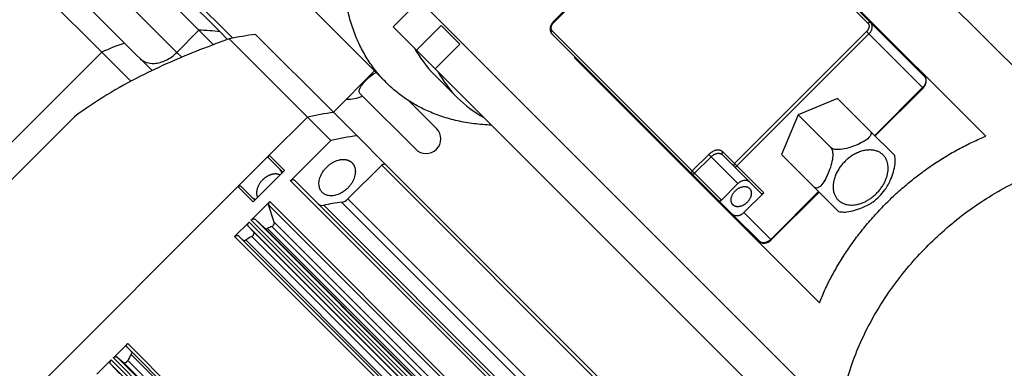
# Model space of a CAD drawing. Extents: x 25137 to 26822, y -9043 to -7855.
# Tile 12 of 21: x 26287 to 26393, y -8088 to -8051. Entities that reach past the tile are written whole.
import ezdxf

# ---------------------------------------------------------------- set-up
doc = ezdxf.new("R2010")
doc.units = 0
doc.header["$LTSCALE"] = 25.4
doc.layers.get('0').update_dxf_attribs({"linetype": 'CONTINUOUS'})

msp = doc.modelspace()

# ---------------------------------------------------------------- linework, layer by layer
for p, q in [((26358.3886373, -8020.3929499), (26400.6386373, -8062.6429499)), ((26363.0335598, -8035.9980275), (26378.0335598, -8050.9980275)), ((26378.3353365, -8050.9462508), (26363.3353365, -8035.9462508)), ((26309.9838291, -8052.5983148), (26294.2085508, -8036.8230364)), ((26344.312997, -8050.8650368), (26358.4551326, -8036.7229012)), ((26344.3647737, -8050.9168135), (26358.5069093, -8036.7746779)), ((26390.6697858, -8063.1118014), (26364.4197858, -8036.8618014)), ((26306.3490488, -8051.7550384), (26296.3490488, -8041.7550384)), ((26308.6049974, -8051.9265898), (26298.6049974, -8041.9265898)), ((26288.3838236, -8043.121655), (26298.3838236, -8053.121655)), ((26285.9303762, -8044.101211), (26295.9303762, -8054.101211)), ((26303.9812249, -8054.1228623), (26293.9812249, -8044.1228623)), ((26327.1509389, -8051.3806483), (26329.9793661, -8048.5522211)), ((26372.4793661, -8091.0522211), (26329.9793661, -8048.5522211)), ((26326.4171817, -8057.3644055), (26318.7921817, -8049.7394055)), ((26303.9812249, -8054.1228623), (26306.3490488, -8051.7550384)), ((26307.8960056, -8053.3019952), (26306.3490488, -8051.7550384)), ((26329.6509389, -8053.8806483), (26327.1509389, -8051.3806483)), ((26329.6509389, -8053.8806483), (26332.3025894, -8051.2289978)), ((26334.3025894, -8053.2289978), (26332.3025894, -8051.2289978)), ((26359.2094436, -8066.8221436), (26344.2094436, -8051.8221436)), ((26344.3647737, -8050.9168135), (26344.312997, -8050.8650368)), ((26384.0853365, -8056.6962508), (26378.3353365, -8050.9462508)), ((26309.4219793, -8052.7435718), (26308.6049974, -8051.9265898)), ((26317.977289, -8061.0542982), (26309.602289, -8052.6792982)), ((26312.4112911, -8052.1973496), (26320.7862911, -8060.5723496)), ((26344.1576669, -8052.1239203), (26359.1576669, -8067.1239203)), ((26377.8782297, -8051.9033575), (26363.736094, -8066.0454932)), ((26363.986094, -8066.2954932), (26378.1282297, -8052.1533575)), ((26377.8782297, -8051.9033575), (26378.1282297, -8052.1533575)), ((26378.1282297, -8052.1533575), (26383.8782297, -8057.9033575)), ((26301.3291227, -8056.0669541), (26298.3838236, -8053.121655)), ((26329.6509389, -8053.8806483), (26331.6509389, -8055.8806483)), ((26331.6509389, -8055.8806483), (26334.3025894, -8053.2289978)), ((26278.9598134, -8071.0717738), (26295.9303762, -8054.101211)), ((26299.0457941, -8057.2166289), (26295.9303762, -8054.101211)), ((26304.5046525, -8054.6462898), (26303.9812249, -8054.1228623)), ((26346.6576669, -8054.6239203), (26346.5732175, -8054.7083697)), ((26346.5732175, -8054.7083697), (26372.8232175, -8080.9583697)), ((26366.6509389, -8090.8806483), (26331.6509389, -8055.8806483)), ((26320.7477643, -8060.5338229), (26325.1671817, -8056.1144055)), ((26334.0473855, -8058.9842017), (26331.5473855, -8056.4842017)), ((26383.8782297, -8057.9033575), (26378.7517055, -8063.0298817)), ((26378.8034822, -8063.0816584), (26383.9300064, -8057.9551342)), ((26383.8782297, -8057.9033575), (26383.9300064, -8057.9551342)), ((26323.6304351, -8058.5728122), (26329.5688321, -8064.5112092)), ((26374.7748362, -8059.0530124), (26370.542763, -8060.8313469)), ((26378.2748362, -8062.5530124), (26374.7748362, -8059.0530124)), ((26331.7962186, -8062.2838229), (26328.8023264, -8059.2899307)), ((26285.8919272, -8068.13966), (26292.9982624, -8061.0333248)), ((26313.8775217, -8065.1540655), (26317.977289, -8061.0542982)), ((26320.477289, -8063.5542982), (26317.977289, -8061.0542982)), ((26323.2862911, -8063.0723496), (26320.7862911, -8060.5723496)), ((26370.542763, -8060.8313469), (26368.7644285, -8065.06342)), ((26370.542763, -8060.8313469), (26374.042763, -8064.3313469)), ((26326.3474166, -8066.1334752), (26323.2862911, -8063.0723496)), ((26380.898183, -8065.1763592), (26378.2748362, -8062.5530124)), ((26316.1482043, -8067.8833833), (26320.477289, -8063.5542982)), ((26313.8775217, -8065.1540655), (26310.5187645, -8068.5128227)), ((26313.8257451, -8065.4558422), (26315.3257451, -8066.9558422)), ((26315.5025217, -8066.7790655), (26313.8775217, -8065.1540655)), ((26360.9772106, -8065.0543766), (26359.2094436, -8066.8221436)), ((26359.4594436, -8067.0721436), (26361.2272106, -8065.3043766)), ((26360.9772106, -8065.0543766), (26361.2272106, -8065.3043766)), ((26361.2272106, -8065.3043766), (26364.1022106, -8068.1793766)), ((26362.4343174, -8065.0972699), (26363.6843174, -8066.3472699)), ((26363.736094, -8066.0454932), (26362.486094, -8064.7954932)), ((26368.7644285, -8065.06342), (26372.2644285, -8068.56342)), ((26322.3093568, -8069.8236224), (26325.9274491, -8066.2055302)), ((26325.9274491, -8066.2055302), (26363.8024491, -8104.0805302)), ((26364.2224166, -8104.0084752), (26326.3474166, -8066.1334752)), ((26363.6843174, -8066.3472699), (26366.5593174, -8069.2222699)), ((26363.986094, -8066.2954932), (26363.736094, -8066.0454932)), ((26366.861094, -8069.1704932), (26363.986094, -8066.2954932)), ((26312.1437645, -8070.1378227), (26315.5025217, -8066.7790655)), ((26359.1576669, -8067.1239203), (26362.0326669, -8069.9989203)), ((26359.4594436, -8067.0721436), (26359.2094436, -8066.8221436)), ((26362.3344436, -8069.9471436), (26359.4594436, -8067.0721436)), ((26285.9129006, -8093.1186866), (26310.5187645, -8068.5128227)), ((26310.5187645, -8068.5128227), (26312.1437645, -8070.1378227)), ((26310.8205412, -8068.461046), (26312.3205412, -8069.961046)), ((26354.0232043, -8105.7583833), (26316.1482043, -8067.8833833)), ((26316.5681718, -8067.8113283), (26354.4431718, -8105.6863283)), ((26364.1022106, -8068.1793766), (26362.3344436, -8069.9471436)), ((26372.2644285, -8068.56342), (26374.8877731, -8071.1867645)), ((26366.861094, -8069.1704932), (26364.7397737, -8071.2918135)), ((26372.7412979, -8069.0402893), (26367.6147737, -8074.1668135)), ((26367.6665504, -8074.2185902), (26372.7930746, -8069.092066)), ((26311.9393086, -8072.0922791), (26313.9306391, -8070.1009485)), ((26314.4170582, -8072.3292254), (26313.8139238, -8070.4465832)), ((26313.8139238, -8070.4465832), (26351.6889238, -8108.3215832)), ((26313.9306391, -8070.1009485), (26351.8056391, -8107.9759485)), ((26319.7212083, -8070.5080801), (26357.5962083, -8108.3830801)), ((26321.6297032, -8070.1806341), (26359.5047032, -8108.0556341)), ((26322.3093568, -8069.8236224), (26360.1843568, -8107.6986224)), ((26363.5326669, -8071.4989203), (26362.0326669, -8069.9989203)), ((26363.5326669, -8071.4989203), (26366.4076669, -8074.3739203)), ((26367.6147737, -8074.1668135), (26364.7397737, -8071.2918135)), ((26310.173644, -8073.8579436), (26311.7115598, -8072.3200278)), ((26312.200124, -8073.3591796), (26311.6335837, -8072.7337745)), ((26311.6335837, -8072.7337745), (26349.5085837, -8110.6087745)), ((26311.7115598, -8072.3200278), (26349.5865598, -8110.1950278)), ((26349.8143086, -8109.9672791), (26311.9393086, -8072.0922791)), ((26312.3530553, -8072.0143029), (26313.4122647, -8072.9738168)), ((26312.3530553, -8072.0143029), (26350.2280553, -8109.8893029)), ((26314.1650748, -8072.7697256), (26352.0400748, -8110.6447256)), ((26314.4170582, -8072.3292254), (26352.2920582, -8110.2042254)), ((26348.048644, -8111.7329436), (26310.173644, -8073.8579436)), ((26310.5936116, -8073.7858886), (26348.4686116, -8111.6608886)), ((26312.0167765, -8073.8527203), (26349.8917765, -8111.7277203)), ((26312.200124, -8073.3591796), (26350.075124, -8111.2341796)), ((26313.4122647, -8072.9738168), (26351.2872647, -8110.8488168)), ((26313.6972165, -8072.9876909), (26351.5722165, -8110.8626909)), ((26311.3572442, -8074.2282594), (26349.2322442, -8112.1032594)), ((26367.6665504, -8074.2185902), (26367.6147737, -8074.1668135)), ((26297.1786302, -8086.8529574), (26298.716546, -8085.3150416)), ((26298.716546, -8085.3150416), (26336.591546, -8123.1900416)), ((26298.644491, -8085.7350091), (26336.519491, -8123.6100091)), ((26299.0868618, -8086.4986418), (26336.9618618, -8124.3736418)), ((26295.4214066, -8088.610181), (26296.9508815, -8087.0807061)), ((26297.8324193, -8088.5536623), (26296.8729053, -8087.4944529)), ((26296.8729053, -8087.4944529), (26334.7479053, -8125.3694529)), ((26296.9508815, -8087.0807061), (26334.8258815, -8124.9557061)), ((26335.0536302, -8124.7279574), (26297.1786302, -8086.8529574)), ((26297.5923769, -8086.7749812), (26298.217782, -8087.3415215)), ((26297.5923769, -8086.7749812), (26335.4673769, -8124.6499812)), ((26298.217782, -8087.3415215), (26336.092782, -8125.2165215)), ((26298.7113168, -8087.1581848), (26336.5863168, -8125.0331848))]:
    msp.add_line(p, q)
for centre, radius, start, end in [((26306.0967497, -8069.9917912), 18.2384979, 82.095351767, 89.207383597), ((26316.2431585, -8082.9581158), 30.9985152, 97.100754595, 102.37046604), ((26307.9071093, -8080.5364706), 29.0218036, 109.156068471, 114.373332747), ((26340.376202, -8047.6750658), 12.4719234, 208.721252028, 224.936068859), ((26372.5832326, -8065.2057825), 28.0484681, 157.756615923, 158.021431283), ((26342.8765675, -8050.1747921), 12.4723755, 208.721547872, 224.935773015), ((26322.4415632, -8055.9380941), 3.2013612, 264.864137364, 296.376134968), ((26342.8567951, -8050.1550197), 12.4723755, 225.064226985, 241.278452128), ((26324.6179461, -8091.3318777), 30.9972603, 97.100647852, 102.370572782), ((26330.6825253, -8063.397516), 1.575, 224.999997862, 44.999995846), ((26327.1179461, -8093.8318777), 30.9972603, 97.100647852, 102.370572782), ((26377.0359281, -8065.7943438), 3.9114421, 0.868754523, 9.076568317), ((26314.152122, -8067.3699747), 1.1227328, 16.423374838, 44.657530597), ((26312.7346738, -8068.7874229), 1.1227328, 225.342469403, 253.576625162), ((26374.8128198, -8065.1013748), 6.2905924, 306.725019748, 323.21014804), ((26314.169529, -8070.3741416), 0.3629089, 131.167622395, 191.514379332), ((26319.5500955, -8069.8964808), 0.6350852, 228.170806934, 285.630520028), ((26324.6321008, -8093.4053743), 23.4180048, 97.366106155, 102.105114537), ((26321.434852, -8068.9842459), 1.2121517, 279.250326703, 316.174190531), ((26375.5055606, -8067.3264237), 3.9095219, 260.901921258, 269.058810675), ((26326.5742516, -8100.0168965), 29.9398729, 114.485939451, 115.473685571), ((26327.4910647, -8101.7960179), 31.9418452, 118.976569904, 120.337979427), ((26313.5651799, -8072.7663468), 0.2577341, 233.60803621, 300.817003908), ((26311.1970082, -8074.0142248), 0.2673694, 232.29049206, 306.820180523), ((26326.6546165, -8102.6324601), 31.9418408, 149.66202051, 151.023452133), ((26298.8728272, -8086.3384058), 0.2673694, 323.179819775, 37.709508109)]:
    msp.add_arc(centre, radius, start, end)
for points, weights, knots in [([(26326.4171817, -8057.3644055), (26312.0421817, -8042.9894055), (26332.3715017, -8022.6600855), (26352.7008216, -8002.3307656), (26367.0758216, -8016.7057656)], [1, 0.707106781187, 1, 0.707106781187, 1], [0, 0, 0, 0.25, 0.25, 0.5, 0.5, 0.5]), ([(26375.542763, -8065.8313469), (26379.7160534, -8061.6580565), (26380.1850162, -8066.3003097), (26380.653979, -8070.9425628), (26376.0117258, -8070.4736), (26371.3694727, -8070.0046372), (26375.542763, -8065.8313469)], [1, 0.5, 1, 0.5, 1, 0.5, 1], [0, 0, 0, 0.3333333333, 0.3333333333, 0.6666666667, 0.6666666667, 1, 1, 1]), ([(26319.5644446, -8069.1378227), (26317.6158874, -8067.1892655), (26320.9766514, -8065.7770587), (26322.096906, -8065.3063231), (26322.7464251, -8065.9558422)], [1, 0.5, 1, 0.75, 0.75], [0, 0, 0, 0.33333333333, 0.33333333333, 0.5, 0.5, 0.5]), ([(26322.7464251, -8065.9558422), (26323.3959441, -8066.6053612), (26322.9252085, -8067.7256159), (26321.5130017, -8071.0863798), (26319.5644446, -8069.1378227)], [0.75, 0.75, 1, 0.5, 1], [0.5, 0.5, 0.5, 0.66666666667, 0.66666666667, 1, 1, 1]), ([(26315.0235337, -8067.2580535), (26314.536328, -8067.0256326), (26313.8965893, -8067.2944534), (26313.4922134, -8067.4643739), (26313.1606431, -8067.7959441)], [0.761397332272, 0.803379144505, 1, 0.866025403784, 0.803847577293], [0.53558609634, 0.53558609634, 0.53558609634, 0.66666666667, 0.66666666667, 0.75598306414, 0.75598306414, 0.75598306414]), ([(26365.330764, -8068.7008232), (26365.4982322, -8068.8682915), (26365.524846, -8069.1317412), (26365.5821908, -8069.6993964), (26365.0718805, -8070.2097067)], [0.803847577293, 0.866025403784, 1, 0.75, 0.75], [0.24401693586, 0.24401693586, 0.24401693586, 0.33333333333, 0.33333333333, 0.5, 0.5, 0.5]), ([(26365.0718805, -8070.2097067), (26364.5615701, -8070.7200171), (26363.9939149, -8070.6626723), (26363.7304653, -8070.6360584), (26363.562997, -8070.4685902)], [0.75, 0.75, 1, 0.866025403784, 0.803847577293], [0.5, 0.5, 0.5, 0.66666666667, 0.66666666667, 0.75598306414, 0.75598306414, 0.75598306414])]:
    msp.add_rational_spline(points, weights, degree=2, knots=knots)
for points, degree, knots in [([(26344.3129971, -8050.8650367), (26344.1435508, -8051.0350671), (26343.9816726, -8051.4031284), (26343.9533273, -8051.7407282), (26344.0612977, -8052.0265462), (26344.1576669, -8052.1239203)], 2, [0.00000009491, 0.00000009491, 0.00000009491, 0.30926606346, 0.54210153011, 0.79419324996, 1, 1, 1]), ([(26309.602289, -8052.6792982), (26308.5416826, -8053.0563421), (26305.3678238, -8054.23851), (26302.1584594, -8055.6299697), (26297.6616473, -8057.9031398), (26295.2514941, -8059.3312414), (26292.9982624, -8061.0333248)], 3, [0, 0, 0, 0, 0.1875100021, 0.5625300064, 0.5625300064, 1, 1, 1, 1]), ([(26300.0643477, -8054.8021791), (26300.4280861, -8055.163889), (26301.3344397, -8055.4622313), (26302.839018, -8055.0421677), (26303.6377601, -8054.4672892), (26303.9812249, -8054.1228623)], 3, [0.00243566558, 0.00243566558, 0.00243566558, 0.00243566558, 0.42857142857, 0.71428571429, 1, 1, 1, 1]), ([(26323.6306872, -8058.5730763), (26323.5439033, -8058.4862022), (26323.423756, -8058.1975143), (26323.6703649, -8057.7941596), (26324.1399559, -8057.2244343), (26324.4469923, -8056.9151731), (26324.948304, -8056.4883779), (26325.1482434, -8056.3455754), (26325.3257548, -8056.2729785)], 3, [0.11963922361, 0.11963922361, 0.11963922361, 0.11963922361, 0.25216543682, 0.48937751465, 0.48937751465, 0.73530530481, 0.73530530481, 0.9113399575, 0.9113399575, 0.9113399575, 0.9113399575]), ([(26383.9300064, -8057.9551342), (26384.0994526, -8057.7851038), (26384.261331, -8057.4170426), (26384.2896497, -8057.0797802), (26384.1819217, -8056.7938444), (26384.0853365, -8056.6962508)], 2, [0, 0, 0, 0.3092663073, 0.5421020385, 0.7937344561, 1, 1, 1]), ([(26378.2748362, -8062.5530124), (26378.3219312, -8062.6001074), (26378.3577342, -8062.6636913), (26378.3869064, -8062.7884614), (26378.3772114, -8062.8728736), (26378.3132176, -8063.0464878), (26378.2256655, -8063.1646637), (26377.8216328, -8063.5709403), (26377.2719486, -8063.8556878), (26376.2866806, -8064.2697015), (26375.6612779, -8064.4787303), (26374.9241938, -8064.5519556), (26374.7220298, -8064.5555196), (26374.4514126, -8064.5225104), (26374.3285812, -8064.4937863), (26374.1647835, -8064.4255864), (26374.089858, -8064.3784419), (26374.042763, -8064.3313469)], 3, [0, 0, 0, 0, 0.0565139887, 0.0565139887, 0.124895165, 0.124895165, 0.2265709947, 0.2265709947, 0.5693236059, 0.5693236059, 0.9120762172, 0.9120762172, 1.0137520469, 1.0137520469, 1.0821332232, 1.0821332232, 1.1386472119, 1.1386472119, 1.1386472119, 1.1386472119]), ([(26374.042763, -8064.3313469), (26374.089858, -8064.3784419), (26374.1370026, -8064.4533674), (26374.2052024, -8064.6171651), (26374.2339265, -8064.7399964), (26374.2669358, -8065.0106136), (26374.2633718, -8065.2127777), (26374.1901465, -8065.9498617), (26373.9811176, -8066.5752644), (26373.567104, -8067.5605325), (26373.2823565, -8068.1102166), (26372.8760799, -8068.5142493), (26372.757904, -8068.6018014), (26372.5842898, -8068.6657952), (26372.4998775, -8068.6754902), (26372.3751075, -8068.646318), (26372.3115235, -8068.610515), (26372.2644285, -8068.56342)], 3, [0, 0, 0, 0, 0.0565139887, 0.0565139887, 0.124895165, 0.124895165, 0.2265709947, 0.2265709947, 0.5693236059, 0.5693236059, 0.9120762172, 0.9120762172, 1.0137520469, 1.0137520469, 1.0821332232, 1.0821332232, 1.1386472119, 1.1386472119, 1.1386472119, 1.1386472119]), ([(26379.8509105, -8068.8682616), (26380.0860748, -8068.5537807), (26380.2970588, -8068.1308851), (26380.6669294, -8067.2506686), (26380.8759583, -8066.6252658), (26380.9424206, -8065.9562577), (26380.9477206, -8065.8437802), (26380.9461873, -8065.7350473)], 3, [0.29966111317, 0.29966111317, 0.29966111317, 0.29966111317, 0.56932360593, 0.56932360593, 0.91207621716, 0.91207621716, 0.97270537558, 0.97270537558, 0.97270537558, 0.97270537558]), ([(26375.441806, -8071.2347012), (26375.5519804, -8071.2364549), (26375.6662374, -8071.2311471), (26376.336682, -8071.1645421), (26376.9620848, -8070.9555133), (26377.8405709, -8070.5863698), (26378.2614215, -8070.3765416), (26378.5754592, -8070.1426426)], 3, [0.16507572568, 0.16507572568, 0.16507572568, 0.16507572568, 0.2265709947, 0.2265709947, 0.56932360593, 0.56932360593, 0.83778217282, 0.83778217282, 0.83778217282, 0.83778217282]), ([(26366.4076669, -8074.3739203), (26366.505041, -8074.4702895), (26366.790859, -8074.5782599), (26367.1284588, -8074.5499147), (26367.49652, -8074.3880365), (26367.6665504, -8074.2185902)], 2, [0, 0, 0, 0.2058067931, 0.4578985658, 0.6907340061, 1, 1, 1])]:
    msp.add_open_spline(points, degree=degree, knots=knots)
for points, weights in [([(26344.2094436, -8051.8221436), (26343.8344436, -8051.4471436), (26344.3647737, -8050.9168135)], [1, 0.707106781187, 1]), ([(26344.1576669, -8052.1239203), (26344.0326669, -8051.9989203), (26344.2094436, -8051.8221436)], [1, 0.707106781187, 1]), ([(26378.0335598, -8050.9980275), (26378.4085598, -8051.3730275), (26377.8782297, -8051.9033575)], [1, 0.707106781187, 1]), ([(26378.3353365, -8050.9462508), (26378.2103365, -8050.8212508), (26378.0335598, -8050.9980275)], [1, 0.707106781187, 1]), ([(26378.1282297, -8052.1533575), (26378.8353365, -8051.4462508), (26378.3353365, -8050.9462508)], [1, 0.707106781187, 1]), ([(26384.0853365, -8056.6962508), (26384.5853365, -8057.1962508), (26383.8782297, -8057.9033575)], [1, 0.707106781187, 1]), ([(26337.690522, -8061.9202313), (26330.730817, -8061.6780408), (26326.4171817, -8057.3644055)], [0.862349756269, 0.889444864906, 1]), ([(26372.8232175, -8080.9583697), (26377.954835, -8068.2434189), (26390.6697858, -8063.1118014)], [1, 0.857142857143, 1]), ([(26313.8257451, -8065.4558422), (26313.7007451, -8065.3308422), (26313.8775217, -8065.1540655)], [1, 0.707106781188, 1]), ([(26362.486094, -8064.7954932), (26361.861094, -8064.1704932), (26360.9772106, -8065.0543766)], [1, 0.707106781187, 1]), ([(26361.2272106, -8065.3043766), (26361.9343174, -8064.5972699), (26362.4343174, -8065.0972699)], [1, 0.707106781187, 1]), ([(26362.4343174, -8065.0972699), (26362.3093174, -8064.9722699), (26362.486094, -8064.7954932)], [1, 0.707106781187, 1]), ([(26384.4965017, -8074.7850855), (26402.506179, -8056.7754082), (26415.7785692, -8068.9609507)], [1, 0.713318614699, 0.987839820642]), ([(26325.9274491, -8066.2055302), (26326.1734604, -8065.9595189), (26326.3474166, -8066.1334752)], [1, 0.707106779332, 1]), ([(26363.736094, -8066.0454932), (26363.5593174, -8066.2222699), (26363.6843174, -8066.3472699)], [1, 0.707106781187, 1]), ([(26363.6843177, -8066.3472702), (26363.8093179, -8066.4722693), (26363.986094, -8066.2954932)], [0.999998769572, 0.707107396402, 1]), ([(26359.2094436, -8066.8221436), (26359.0326669, -8066.9989203), (26359.1576669, -8067.1239203)], [1, 0.707106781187, 1]), ([(26359.1576669, -8067.1239203), (26359.2826669, -8067.2489203), (26359.4594436, -8067.0721436)], [1, 0.707106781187, 1]), ([(26310.5187645, -8068.5128227), (26310.6955412, -8068.336046), (26310.8205412, -8068.461046)], [1, 0.707106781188, 1]), ([(26313.1606431, -8067.7959441), (26312.1948117, -8068.7617756), (26312.6227526, -8069.6588346)], [0.803847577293, 0.664811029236, 0.884772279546]), ([(26316.1482043, -8067.8833833), (26316.3942156, -8067.637372), (26316.5681718, -8067.8113283)], [1, 0.707106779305, 1]), ([(26363.8218805, -8068.9597067), (26364.705764, -8068.0758232), (26365.330764, -8068.7008232)], [1, 0.633974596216, 0.803847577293]), ([(26364.1022106, -8068.1793766), (26364.8093174, -8067.4722699), (26365.3093174, -8067.9722699)], [1, 0.707106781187, 1]), ([(26363.562997, -8070.4685902), (26362.937997, -8069.8435902), (26363.8218805, -8068.9597067)], [0.803847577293, 0.633974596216, 1]), ([(26366.5593174, -8069.2222699), (26366.6843174, -8069.3472699), (26366.861094, -8069.1704932)], [1, 0.707106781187, 1]), ([(26362.0326669, -8069.9989203), (26362.1576669, -8070.1239203), (26362.3344436, -8069.9471436)], [1, 0.707106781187, 1]), ([(26364.7397737, -8071.2918135), (26364.0326669, -8071.9989203), (26363.5326669, -8071.4989203)], [1, 0.707106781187, 1]), ([(26311.6335837, -8072.7337745), (26311.4739895, -8072.5575982), (26311.7115598, -8072.3200278)], [1, 0.719339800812, 1]), ([(26311.9393086, -8072.0922791), (26312.1768789, -8071.8547087), (26312.3530553, -8072.0143029)], [1, 0.719339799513, 1]), ([(26314.1650748, -8072.7697256), (26314.5081292, -8072.6134973), (26314.4170582, -8072.3292254)], [1, 0.656802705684, 1]), ([(26310.173644, -8073.8579436), (26310.4196553, -8073.6119323), (26310.5936116, -8073.7858886)], [1, 0.707106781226, 1]), ([(26312.0167765, -8073.8527203), (26312.4366153, -8073.6202429), (26312.200124, -8073.3591796)], [1, 0.572812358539, 1]), ([(26367.6147737, -8074.1668135), (26366.9076669, -8074.8739203), (26366.4076669, -8074.3739203)], [1, 0.707106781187, 1]), ([(26378.6723668, -8106.0671531), (26366.4868243, -8092.7947629), (26384.4965017, -8074.7850855)], [0.987839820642, 0.713318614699, 1]), ([(26298.644491, -8085.7350091), (26298.4705347, -8085.5610529), (26298.716546, -8085.3150416)], [1, 0.707106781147, 1]), ([(26296.8729053, -8087.4944529), (26296.7133111, -8087.3182765), (26296.9508815, -8087.0807061)], [1, 0.719339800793, 1]), ([(26297.1786302, -8086.8529574), (26297.4162006, -8086.615387), (26297.5923769, -8086.7749812)], [1, 0.719339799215, 1]), ([(26298.217782, -8087.3415215), (26298.4788352, -8087.5780038), (26298.7113168, -8087.1581848)], [1, 0.57282728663, 1])]:
    msp.add_rational_spline(points, weights, degree=2)

doc.saveas('drawing.dxf')
